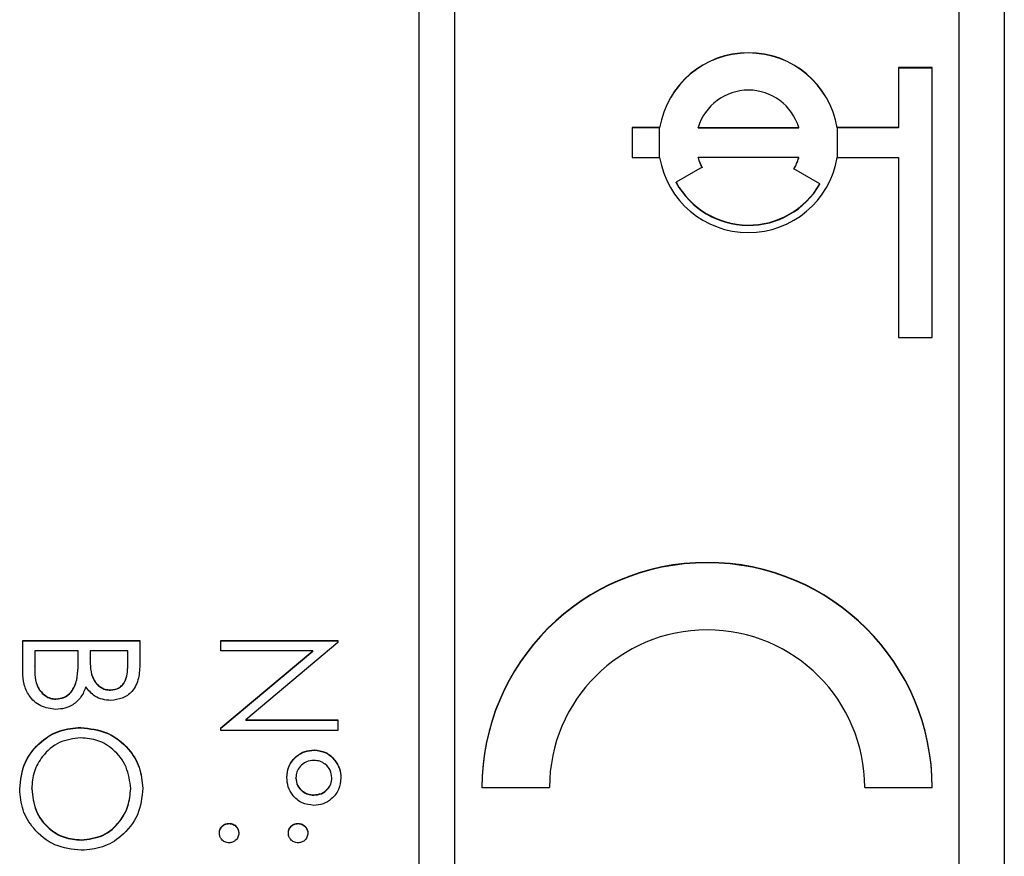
# Model space of a CAD drawing. Header units: millimetres. Extents: x 272 to 1443, y 39 to 1117.
# Tile 11 of 30: x 431 to 442, y 645 to 654. Entities that reach past the tile are written whole.
import ezdxf

# ---------------------------------------------------------------- set-up
doc = ezdxf.new("R2010")
doc.units = ezdxf.units.MM

msp = doc.modelspace()

# ---------------------------------------------------------------- linework, layer by layer
at = {"color": 7, "linetype": 'Continuous', "lineweight": 25}
for p, q in [((442.372, 669.214), (442.372, 628.214)), ((435.872, 668.703), (435.872, 628.729)), ((436.272, 628.729), (436.272, 668.703)), ((441.872, 630.728), (441.872, 666.704)), ((441.572, 653.913), (441.197, 653.913)), ((441.197, 653.913), (441.197, 653.247)), ((441.572, 653.909), (441.197, 653.909)), ((441.572, 650.915), (441.572, 653.913)), ((438.239, 653.247), (438.239, 652.913)), ((438.544, 653.247), (438.239, 653.247)), ((438.544, 653.243), (438.239, 653.243)), ((438.544, 653.243), (438.544, 653.247)), ((438.971, 653.247), (440.09, 653.247)), ((438.971, 653.243), (438.971, 653.247)), ((438.971, 653.243), (440.09, 653.243)), ((440.09, 653.243), (440.09, 653.247)), ((441.197, 653.247), (440.517, 653.247)), ((440.517, 653.243), (440.517, 653.247)), ((441.197, 653.243), (440.517, 653.243)), ((441.197, 653.243), (441.197, 653.247)), ((438.239, 652.913), (438.544, 652.913)), ((440.09, 652.913), (438.971, 652.913)), ((438.971, 652.91), (438.971, 652.913)), ((440.09, 652.91), (440.09, 652.913)), ((440.517, 652.913), (441.197, 652.913)), ((441.197, 652.913), (441.197, 650.915)), ((439.016, 652.806), (438.727, 652.639)), ((440.324, 652.622), (440.036, 652.789)), ((438.727, 652.635), (438.727, 652.639)), ((440.324, 652.618), (440.324, 652.622)), ((441.197, 650.915), (441.572, 650.915)), ((431.472, 647.199), (431.472, 647.55)), ((431.472, 647.55), (432.772, 647.55)), ((431.472, 647.547), (432.772, 647.547)), ((432.772, 647.55), (432.772, 647.297)), ((433.672, 647.55), (434.972, 647.55)), ((433.672, 647.434), (433.672, 647.55)), ((433.672, 647.547), (434.972, 647.547)), ((434.972, 647.526), (433.949, 646.668)), ((434.972, 647.55), (434.972, 647.526)), ((431.606, 647.434), (431.606, 647.268)), ((432.089, 647.434), (431.606, 647.434)), ((432.089, 647.356), (432.089, 647.434)), ((432.222, 647.434), (432.222, 647.355)), ((432.639, 647.434), (432.222, 647.434)), ((432.639, 647.276), (432.639, 647.434)), ((434.693, 647.434), (433.672, 647.434)), ((433.672, 646.578), (434.693, 647.434)), ((433.672, 646.574), (434.693, 647.43)), ((434.693, 647.43), (434.693, 647.434)), ((431.606, 647.264), (431.606, 647.268)), ((432.089, 647.353), (432.089, 647.356)), ((432.222, 647.352), (432.222, 647.355)), ((432.639, 647.272), (432.639, 647.276)), ((432.073, 647.11), (432.073, 647.113)), ((432.448, 646.997), (432.448, 647.001)), ((431.841, 646.897), (431.841, 646.901)), ((433.949, 646.668), (434.972, 646.668)), ((433.949, 646.664), (433.949, 646.668)), ((433.949, 646.664), (434.972, 646.664)), ((434.972, 646.668), (434.972, 646.551)), ((432.116, 646.581), (432.116, 646.584)), ((433.672, 646.551), (433.672, 646.578)), ((434.972, 646.551), (433.672, 646.551)), ((434.708, 646.331), (434.708, 646.334)), ((434.506, 646.021), (434.506, 646.025)), ((434.906, 646.02), (434.906, 646.024)), ((431.572, 645.9), (431.572, 645.904)), ((432.672, 645.9), (432.672, 645.904)), ((434.704, 645.831), (434.704, 645.835)), ((436.572, 645.918), (437.322, 645.918)), ((440.822, 645.918), (441.572, 645.918)), ((433.764, 645.515), (433.764, 645.518)), ((434.531, 645.515), (434.531, 645.518)), ((432.123, 645.331), (432.123, 645.335))]:
    msp.add_line(p, q, dxfattribs=at)
at = {"color": 8, "linetype": 'Continuous', "lineweight": 25}
for p, q in [((438.544, 652.913), (438.544, 653.243)), ((440.517, 653.243), (440.517, 652.913))]:
    msp.add_line(p, q, dxfattribs=at)
at = {"color": 7, "linetype": 'Continuous', "lineweight": 25}
for centre, radius, start, end in [((439.531, 653.079), 1, 9.6255, 170.3745), ((439.531, 653.076), 1, 9.6255, 170.3745), ((439.531, 653.08), 0.583, 16.633, 163.367), ((439.531, 653.081), 1, 189.6255, 350.3745), ((439.53, 653.08), 0.583, 196.6122, 208.0967), ((439.53, 653.076), 0.583, 196.6122, 208.0967), ((439.531, 653.08), 0.583, 329.9832, 343.3877), ((439.531, 653.076), 0.583, 329.9832, 343.3877), ((439.531, 653.081), 0.917, 208.8091, 329.9705), ((439.531, 653.077), 0.917, 208.8091, 329.9705), ((439.072, 645.917), 2.5, 0.0304, 179.9696), ((439.072, 645.913), 2.5, 0.0304, 179.9696), ((439.072, 645.917), 1.75, 0.0304, 179.9696)]:
    msp.add_arc(centre, radius, start, end, dxfattribs=at)
for points, knots in [([(431.606, 647.268), (431.606, 647.183), (431.606, 647.056), (431.706, 646.944), (431.78, 646.906), (431.821, 646.903), (431.841, 646.901)], [0, 0, 0, 0, 0.49936, 0.748736, 0.874399, 1, 1, 1, 1]), ([(431.606, 647.264), (431.606, 647.179), (431.606, 647.052), (431.706, 646.94), (431.78, 646.902), (431.821, 646.899), (431.841, 646.897)], [0, 0, 0, 0, 0.49936, 0.748736, 0.874399, 1, 1, 1, 1]), ([(432.073, 647.113), (432.079, 647.159), (432.089, 647.239), (432.089, 647.321), (432.089, 647.356)], [0, 0, 0, 0, 0.559734, 1, 1, 1, 1]), ([(432.073, 647.11), (432.079, 647.155), (432.089, 647.236), (432.089, 647.317), (432.089, 647.353)], [0, 0, 0, 0, 0.559734, 1, 1, 1, 1]), ([(432.222, 647.355), (432.222, 647.274), (432.223, 647.172), (432.289, 647.071), (432.334, 647.032), (432.388, 647.005), (432.428, 647.002), (432.448, 647.001)], [0, 0, 0, 0, 0.498607, 0.624009, 0.749401, 0.874736, 1, 1, 1, 1]), ([(432.222, 647.352), (432.222, 647.27), (432.223, 647.168), (432.289, 647.068), (432.334, 647.028), (432.388, 647.002), (432.428, 646.999), (432.448, 646.997)], [0, 0, 0, 0, 0.498607, 0.624009, 0.749401, 0.874736, 1, 1, 1, 1]), ([(432.448, 647.001), (432.48, 647.004), (432.528, 647.01), (432.577, 647.051), (432.633, 647.129), (432.636, 647.21), (432.639, 647.276)], [0, 0, 0, 0, 0.249284, 0.374925, 0.500645, 1, 1, 1, 1]), ([(432.448, 646.997), (432.48, 647.001), (432.528, 647.007), (432.577, 647.048), (432.633, 647.125), (432.636, 647.207), (432.639, 647.272)], [0, 0, 0, 0, 0.249284, 0.374925, 0.500645, 1, 1, 1, 1]), ([(432.772, 647.297), (432.771, 647.241), (432.769, 647.13), (432.702, 646.984), (432.581, 646.899), (432.494, 646.889), (432.45, 646.884)], [0, 0, 0, 0, 0.2813174, 0.559922, 0.7799345, 1, 1, 1, 1]), ([(431.841, 646.784), (431.783, 646.792), (431.666, 646.807), (431.543, 646.924), (431.48, 647.062), (431.475, 647.153), (431.472, 647.199)], [0, 0, 0, 0, 0.279141, 0.558654, 0.779059, 1, 1, 1, 1]), ([(431.841, 646.901), (431.873, 646.905), (431.937, 646.912), (432.03, 646.988), (432.057, 647.066), (432.073, 647.113)], [0, 0, 0, 0, 0.279944, 0.560429, 1, 1, 1, 1]), ([(431.841, 646.897), (431.873, 646.901), (431.937, 646.909), (432.03, 646.984), (432.057, 647.062), (432.073, 647.11)], [0, 0, 0, 0, 0.279944, 0.560429, 1, 1, 1, 1]), ([(432.173, 647.034), (432.158, 646.995), (432.126, 646.918), (432.039, 646.836), (431.94, 646.791), (431.874, 646.787), (431.841, 646.784)], [0, 0, 0, 0, 0.280382, 0.559606, 0.779765, 1, 1, 1, 1]), ([(432.45, 646.884), (432.419, 646.886), (432.358, 646.891), (432.254, 646.934), (432.204, 646.996), (432.173, 647.034)], [0, 0, 0, 0, 0.280867, 0.561527, 1, 1, 1, 1]), ([(431.439, 645.899), (431.45, 646), (431.472, 646.201), (431.656, 646.425), (431.879, 646.563), (432.037, 646.577), (432.116, 646.584)], [0, 0, 0, 0, 0.279663, 0.559354, 0.779636, 1, 1, 1, 1]), ([(431.439, 645.896), (431.45, 645.996), (431.472, 646.198), (431.656, 646.422), (431.879, 646.56), (432.037, 646.574), (432.116, 646.581)], [0, 0, 0, 0, 0.279663, 0.559354, 0.779636, 1, 1, 1, 1]), ([(432.116, 646.584), (432.217, 646.572), (432.417, 646.548), (432.646, 646.37), (432.782, 646.146), (432.798, 645.989), (432.806, 645.91)], [0, 0, 0, 0, 0.279731, 0.559327, 0.77968, 1, 1, 1, 1]), ([(432.116, 646.581), (432.217, 646.569), (432.417, 646.545), (432.646, 646.367), (432.782, 646.142), (432.798, 645.985), (432.806, 645.906)], [0, 0, 0, 0, 0.279731, 0.5593268, 0.7796805, 1, 1, 1, 1]), ([(432.117, 646.468), (432.035, 646.458), (431.871, 646.438), (431.694, 646.281), (431.588, 646.097), (431.577, 645.968), (431.572, 645.904)], [0, 0, 0, 0, 0.279416, 0.559077, 0.779478, 1, 1, 1, 1]), ([(432.672, 645.904), (432.662, 645.986), (432.64, 646.15), (432.495, 646.338), (432.311, 646.45), (432.182, 646.462), (432.117, 646.468)], [0, 0, 0, 0, 0.2796271, 0.5593495, 0.7796302, 1, 1, 1, 1]), ([(434.406, 646.027), (434.41, 646.072), (434.42, 646.162), (434.502, 646.264), (434.602, 646.325), (434.673, 646.331), (434.708, 646.334)], [0, 0, 0, 0, 0.279728, 0.559381, 0.779608, 1, 1, 1, 1]), ([(434.406, 646.023), (434.41, 646.069), (434.42, 646.159), (434.502, 646.26), (434.602, 646.322), (434.673, 646.328), (434.708, 646.331)], [0, 0, 0, 0, 0.279728, 0.559381, 0.779608, 1, 1, 1, 1]), ([(434.708, 646.334), (434.753, 646.329), (434.842, 646.317), (434.938, 646.23), (434.997, 646.13), (435.003, 646.06), (435.006, 646.025)], [0, 0, 0, 0, 0.279239, 0.559101, 0.779515, 1, 1, 1, 1]), ([(434.708, 646.331), (434.753, 646.325), (434.842, 646.313), (434.938, 646.227), (434.997, 646.126), (435.003, 646.056), (435.006, 646.021)], [0, 0, 0, 0, 0.279239, 0.559101, 0.779515, 1, 1, 1, 1]), ([(434.706, 646.218), (434.677, 646.215), (434.619, 646.208), (434.554, 646.155), (434.512, 646.093), (434.508, 646.047), (434.506, 646.025)], [0, 0, 0, 0, 0.279655, 0.5595, 0.779804, 1, 1, 1, 1]), ([(434.906, 646.024), (434.902, 646.053), (434.894, 646.111), (434.839, 646.174), (434.774, 646.212), (434.728, 646.216), (434.706, 646.218)], [0, 0, 0, 0, 0.279349, 0.559223, 0.779594, 1, 1, 1, 1]), ([(434.706, 645.718), (434.66, 645.724), (434.57, 645.734), (434.473, 645.82), (434.414, 645.921), (434.408, 645.992), (434.406, 646.027)], [0, 0, 0, 0, 0.279451, 0.559125, 0.779441, 1, 1, 1, 1]), ([(434.506, 646.025), (434.509, 645.996), (434.517, 645.939), (434.572, 645.877), (434.636, 645.84), (434.681, 645.837), (434.704, 645.835)], [0, 0, 0, 0, 0.27928, 0.559096, 0.779507, 1, 1, 1, 1]), ([(434.506, 646.021), (434.509, 645.992), (434.517, 645.935), (434.572, 645.874), (434.636, 645.837), (434.681, 645.833), (434.704, 645.831)], [0, 0, 0, 0, 0.27928, 0.559096, 0.779507, 1, 1, 1, 1]), ([(434.704, 645.835), (434.733, 645.838), (434.791, 645.843), (434.857, 645.893), (434.899, 645.956), (434.903, 646.001), (434.906, 646.024)], [0, 0, 0, 0, 0.279971, 0.559668, 0.779809, 1, 1, 1, 1]), ([(434.704, 645.831), (434.733, 645.834), (434.791, 645.84), (434.857, 645.889), (434.899, 645.952), (434.903, 645.997), (434.906, 646.02)], [0, 0, 0, 0, 0.279971, 0.559668, 0.779809, 1, 1, 1, 1]), ([(435.006, 646.025), (435, 645.98), (434.99, 645.89), (434.91, 645.79), (434.811, 645.728), (434.741, 645.721), (434.706, 645.718)], [0, 0, 0, 0, 0.279651, 0.559386, 0.779629, 1, 1, 1, 1]), ([(432.123, 645.219), (432.022, 645.23), (431.82, 645.253), (431.596, 645.438), (431.459, 645.662), (431.446, 645.82), (431.439, 645.899)], [0, 0, 0, 0, 0.27963, 0.559343, 0.779597, 1, 1, 1, 1]), ([(431.572, 645.904), (431.582, 645.822), (431.6, 645.657), (431.743, 645.465), (431.928, 645.353), (432.058, 645.341), (432.123, 645.335)], [0, 0, 0, 0, 0.27983, 0.559389, 0.779654, 1, 1, 1, 1]), ([(431.572, 645.9), (431.582, 645.818), (431.6, 645.653), (431.743, 645.462), (431.928, 645.349), (432.058, 645.337), (432.123, 645.331)], [0, 0, 0, 0, 0.27983, 0.559389, 0.779654, 1, 1, 1, 1]), ([(432.806, 645.91), (432.795, 645.808), (432.773, 645.604), (432.589, 645.377), (432.362, 645.239), (432.203, 645.225), (432.123, 645.219)], [0, 0, 0, 0, 0.279767, 0.559358, 0.779571, 1, 1, 1, 1]), ([(432.123, 645.335), (432.205, 645.345), (432.371, 645.365), (432.55, 645.523), (432.653, 645.71), (432.666, 645.839), (432.672, 645.904)], [0, 0, 0, 0, 0.279468, 0.55887, 0.779516, 1, 1, 1, 1]), ([(432.123, 645.331), (432.205, 645.341), (432.371, 645.361), (432.55, 645.52), (432.653, 645.707), (432.666, 645.836), (432.672, 645.9)], [0, 0, 0, 0, 0.279468, 0.55887, 0.779516, 1, 1, 1, 1]), ([(433.656, 645.41), (433.657, 645.426), (433.661, 645.458), (433.691, 645.493), (433.726, 645.515), (433.751, 645.517), (433.764, 645.518)], [0, 0, 0, 0, 0.279581, 0.559143, 0.779575, 1, 1, 1, 1]), ([(433.656, 645.406), (433.657, 645.422), (433.661, 645.454), (433.691, 645.489), (433.726, 645.511), (433.751, 645.514), (433.764, 645.515)], [0, 0, 0, 0, 0.279581, 0.559143, 0.779575, 1, 1, 1, 1]), ([(433.764, 645.518), (433.78, 645.516), (433.812, 645.513), (433.847, 645.483), (433.869, 645.448), (433.871, 645.423), (433.872, 645.41)], [0, 0, 0, 0, 0.2795762, 0.5592837, 0.7795524, 1, 1, 1, 1]), ([(433.764, 645.515), (433.78, 645.513), (433.812, 645.509), (433.847, 645.48), (433.869, 645.444), (433.871, 645.419), (433.872, 645.406)], [0, 0, 0, 0, 0.279576, 0.559284, 0.779552, 1, 1, 1, 1]), ([(434.422, 645.41), (434.424, 645.426), (434.428, 645.458), (434.457, 645.493), (434.493, 645.515), (434.518, 645.517), (434.531, 645.518)], [0, 0, 0, 0, 0.279647, 0.559299, 0.779615, 1, 1, 1, 1]), ([(434.422, 645.406), (434.424, 645.422), (434.428, 645.454), (434.457, 645.49), (434.493, 645.511), (434.518, 645.514), (434.531, 645.515)], [0, 0, 0, 0, 0.279647, 0.559299, 0.779615, 1, 1, 1, 1]), ([(434.531, 645.518), (434.546, 645.516), (434.578, 645.512), (434.614, 645.483), (434.635, 645.448), (434.638, 645.423), (434.639, 645.41)], [0, 0, 0, 0, 0.2795852, 0.5594544, 0.7796968, 1, 1, 1, 1]), ([(434.531, 645.515), (434.546, 645.513), (434.578, 645.509), (434.614, 645.479), (434.635, 645.444), (434.638, 645.419), (434.639, 645.406)], [0, 0, 0, 0, 0.279585, 0.559454, 0.779697, 1, 1, 1, 1]), ([(433.764, 645.302), (433.748, 645.304), (433.716, 645.307), (433.681, 645.337), (433.659, 645.372), (433.657, 645.398), (433.656, 645.41)], [0, 0, 0, 0, 0.279469, 0.559358, 0.779674, 1, 1, 1, 1]), ([(433.872, 645.41), (433.87, 645.394), (433.867, 645.362), (433.837, 645.327), (433.802, 645.305), (433.776, 645.303), (433.764, 645.302)], [0, 0, 0, 0, 0.279602, 0.559212, 0.779475, 1, 1, 1, 1]), ([(434.531, 645.302), (434.514, 645.304), (434.482, 645.307), (434.447, 645.337), (434.425, 645.372), (434.423, 645.397), (434.422, 645.41)], [0, 0, 0, 0, 0.279517, 0.559326, 0.779544, 1, 1, 1, 1]), ([(434.639, 645.41), (434.637, 645.394), (434.633, 645.362), (434.604, 645.327), (434.568, 645.305), (434.543, 645.303), (434.531, 645.302)], [0, 0, 0, 0, 0.279602, 0.559212, 0.779475, 1, 1, 1, 1])]:
    msp.add_open_spline(points, degree=3, knots=knots, dxfattribs=at)

doc.saveas('drawing.dxf')
